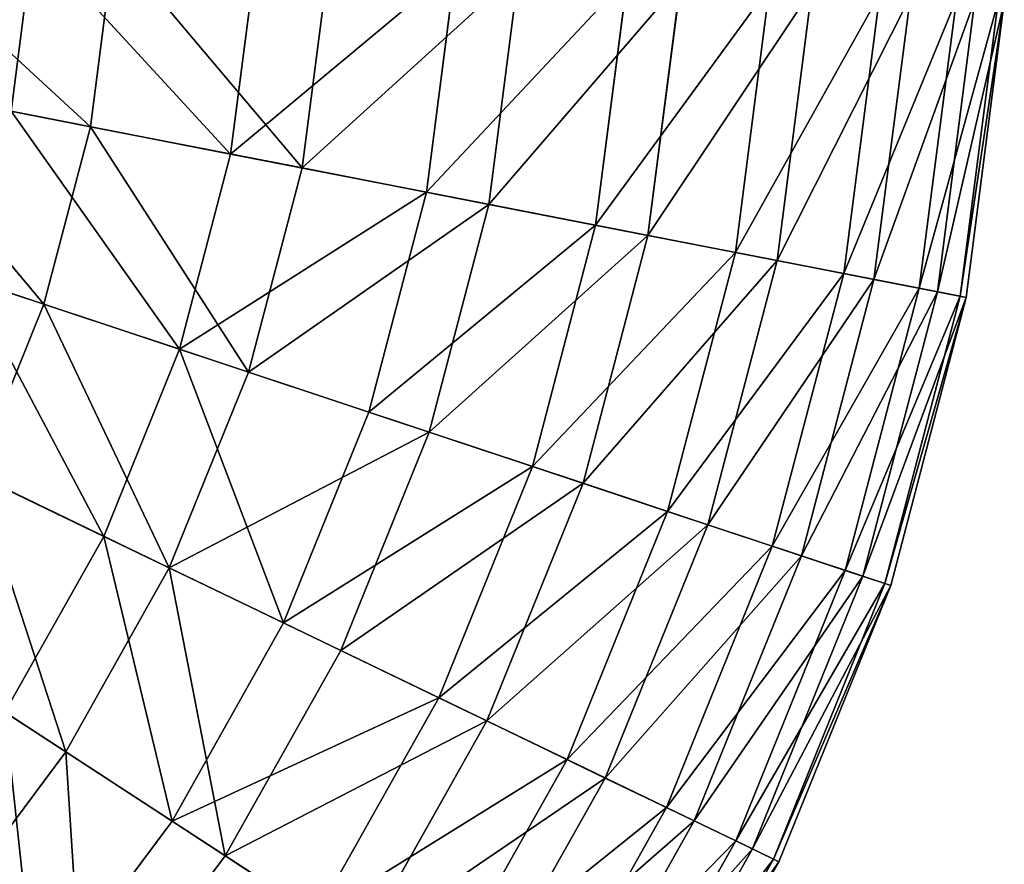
# Model space of a CAD drawing. Extents: x 1 to 133, y -12 to 0.
# Tile 141 of 256: x 21.44 to 23.98, y -8.57 to -6.39. Entities that reach past the tile are written whole.
import ezdxf

# ---------------------------------------------------------------- set-up
doc = ezdxf.new("R2010")
doc.units = 0
doc.header["$LTSCALE"] = 2.54
doc.layers.get('0').update_dxf_attribs({"color": 13, "linetype": 'CONTINUOUS'})

# ---------------------------------------------------------------- blocks, each defined once
blk = doc.blocks.new('SLING_IV_-_Z_O_ENIE16_06_B')
at = {"color": 0}
for p, q in [((21.4143, -6.6269, 1.7234), (21.4714, -6.1841, 1.7234)), ((21.4143, -6.6269, 1.7234), (21.4714, -6.1841, 1.7234)), ((21.619, -6.6668, 11.3367), (21.6795, -6.1974, 11.3367)), ((21.619, -6.6668, 11.3367), (21.6795, -6.1974, 11.3367)), ((21.9808, -6.7372, 2.1915), (22.0473, -6.221, 2.1915)), ((21.9808, -6.7372, 2.1915), (22.0473, -6.221, 2.1915)), ((22.165, -6.7731, 10.8439), (22.2346, -6.2331, 10.8439)), ((22.165, -6.7731, 10.8439), (22.2346, -6.2331, 10.8439)), ((22.486, -6.8356, 2.7275), (22.561, -6.254, 2.7275)), ((22.486, -6.8356, 2.7275), (22.561, -6.254, 2.7275)), ((22.6469, -6.867, 10.2862), (22.7246, -6.2645, 10.2862)), ((22.6469, -6.867, 10.2862), (22.7246, -6.2645, 10.2862)), ((22.9224, -6.9206, 3.3229), (23.0047, -6.2825, 3.3229)), ((22.9224, -6.9206, 3.3229), (23.0047, -6.2825, 3.3229)), ((23.0576, -6.9469, 9.672), (23.1421, -6.2913, 9.672)), ((23.0576, -6.9469, 9.672), (23.1421, -6.2913, 9.672)), ((23.2832, -6.9909, 3.9687), (23.3715, -6.3061, 3.9687)), ((23.2832, -6.9909, 3.9687), (23.3715, -6.3061, 3.9687)), ((23.3905, -7.0118, 9.0109), (23.4806, -6.3131, 9.0109)), ((23.3905, -7.0118, 9.0109), (23.4806, -6.3131, 9.0109)), ((23.5628, -7.0453, 4.6551), (23.6558, -6.3243, 4.6551)), ((23.5628, -7.0453, 4.6551), (23.6558, -6.3243, 4.6551)), ((23.6407, -7.0605, 8.3129), (23.735, -6.3294, 8.3129)), ((23.6407, -7.0605, 8.3129), (23.735, -6.3294, 8.3129)), ((23.7571, -7.0831, 5.3713), (23.8533, -6.337, 5.3713)), ((23.7571, -7.0831, 5.3713), (23.8533, -6.337, 5.3713)), ((23.8043, -7.0923, 7.5887), (23.9013, -6.3401, 7.5887)), ((23.8043, -7.0923, 7.5887), (23.9013, -6.3401, 7.5887)), ((23.8629, -7.1038, 6.1066), (23.9609, -6.3439, 6.1066)), ((23.8629, -7.1038, 6.1066), (23.9609, -6.3439, 6.1066)), ((23.8787, -7.1068, 6.8495), (23.9769, -6.3449, 6.8495)), ((23.8787, -7.1068, 6.8495), (23.9769, -6.3449, 6.8495)), ((21.619, -6.6668, 11.3367), (21.0174, -6.5496, 11.7569)), ((21.619, -6.6668, 11.3367), (21.0174, -6.5496, 11.7569)), ((21.4143, -6.6269, 1.7234), (21.9808, -6.7372, 2.1915)), ((21.4143, -6.6269, 1.7234), (21.9808, -6.7372, 2.1915)), ((21.499, -7.1245, 11.3367), (21.619, -6.6668, 11.3367)), ((21.499, -7.1245, 11.3367), (21.619, -6.6668, 11.3367)), ((22.165, -6.7731, 10.8439), (21.619, -6.6668, 11.3367)), ((22.165, -6.7731, 10.8439), (21.619, -6.6668, 11.3367)), ((21.8487, -7.2406, 2.1915), (21.9808, -6.7372, 2.1915)), ((21.8487, -7.2406, 2.1915), (21.9808, -6.7372, 2.1915)), ((21.9808, -6.7372, 2.1915), (22.486, -6.8356, 2.7275)), ((21.9808, -6.7372, 2.1915), (22.486, -6.8356, 2.7275)), ((22.0268, -7.2998, 10.8439), (22.165, -6.7731, 10.8439)), ((22.0268, -7.2998, 10.8439), (22.165, -6.7731, 10.8439)), ((22.6469, -6.867, 10.2862), (22.165, -6.7731, 10.8439)), ((22.6469, -6.867, 10.2862), (22.165, -6.7731, 10.8439)), ((22.3373, -7.4028, 2.7275), (22.486, -6.8356, 2.7275)), ((22.3373, -7.4028, 2.7275), (22.486, -6.8356, 2.7275)), ((22.486, -6.8356, 2.7275), (22.9224, -6.9206, 3.3229)), ((22.486, -6.8356, 2.7275), (22.9224, -6.9206, 3.3229)), ((22.4929, -7.4545, 10.2862), (22.6469, -6.867, 10.2862)), ((22.4929, -7.4545, 10.2862), (22.6469, -6.867, 10.2862)), ((23.0576, -6.9469, 9.672), (22.6469, -6.867, 10.2862)), ((23.0576, -6.9469, 9.672), (22.6469, -6.867, 10.2862)), ((21.499, -7.1245, 11.3367), (20.9173, -6.9314, 11.7569)), ((21.499, -7.1245, 11.3367), (20.9173, -6.9314, 11.7569)), ((22.7592, -7.5429, 3.3229), (22.9224, -6.9206, 3.3229)), ((22.7592, -7.5429, 3.3229), (22.9224, -6.9206, 3.3229)), ((22.9224, -6.9206, 3.3229), (23.2832, -6.9909, 3.9687)), ((22.9224, -6.9206, 3.3229), (23.2832, -6.9909, 3.9687)), ((22.8899, -7.5863, 9.672), (23.0576, -6.9469, 9.672)), ((22.8899, -7.5863, 9.672), (23.0576, -6.9469, 9.672)), ((23.3905, -7.0118, 9.0109), (23.0576, -6.9469, 9.672)), ((23.3905, -7.0118, 9.0109), (23.0576, -6.9469, 9.672)), ((23.108, -7.6588, 3.9687), (23.2832, -6.9909, 3.9687)), ((23.108, -7.6588, 3.9687), (23.2832, -6.9909, 3.9687)), ((23.2832, -6.9909, 3.9687), (23.5628, -7.0453, 4.6551)), ((23.2832, -6.9909, 3.9687), (23.5628, -7.0453, 4.6551)), ((23.2118, -7.6932, 9.0109), (23.3905, -7.0118, 9.0109)), ((23.2118, -7.6932, 9.0109), (23.3905, -7.0118, 9.0109)), ((23.6407, -7.0605, 8.3129), (23.3905, -7.0118, 9.0109)), ((23.6407, -7.0605, 8.3129), (23.3905, -7.0118, 9.0109)), ((21.3011, -7.0588, 1.7234), (21.8487, -7.2406, 2.1915)), ((21.3011, -7.0588, 1.7234), (21.8487, -7.2406, 2.1915)), ((23.3784, -7.7485, 4.6551), (23.5628, -7.0453, 4.6551)), ((23.3784, -7.7485, 4.6551), (23.5628, -7.0453, 4.6551)), ((23.4537, -7.7735, 8.3129), (23.6407, -7.0605, 8.3129)), ((23.4537, -7.7735, 8.3129), (23.6407, -7.0605, 8.3129)), ((23.5628, -7.0453, 4.6551), (23.7571, -7.0831, 5.3713)), ((23.5628, -7.0453, 4.6551), (23.7571, -7.0831, 5.3713)), ((23.8043, -7.0923, 7.5887), (23.6407, -7.0605, 8.3129)), ((23.8043, -7.0923, 7.5887), (23.6407, -7.0605, 8.3129)), ((23.5662, -7.8109, 5.3713), (23.7571, -7.0831, 5.3713)), ((23.5662, -7.8109, 5.3713), (23.7571, -7.0831, 5.3713)), ((23.7571, -7.0831, 5.3713), (23.8629, -7.1038, 6.1066)), ((23.7571, -7.0831, 5.3713), (23.8629, -7.1038, 6.1066)), ((23.6119, -7.826, 7.5887), (23.8043, -7.0923, 7.5887)), ((23.6119, -7.826, 7.5887), (23.8043, -7.0923, 7.5887)), ((23.6686, -7.8449, 6.1066), (23.8629, -7.1038, 6.1066)), ((23.6686, -7.8449, 6.1066), (23.8629, -7.1038, 6.1066)), ((23.6838, -7.8499, 6.8495), (23.8787, -7.1068, 6.8495)), ((23.6838, -7.8499, 6.8495), (23.8787, -7.1068, 6.8495)), ((23.8787, -7.1068, 6.8495), (23.8043, -7.0923, 7.5887)), ((23.8787, -7.1068, 6.8495), (23.8043, -7.0923, 7.5887)), ((23.8629, -7.1038, 6.1066), (23.8787, -7.1068, 6.8495)), ((23.8629, -7.1038, 6.1066), (23.8787, -7.1068, 6.8495)), ((21.3214, -7.5631, 11.3367), (21.499, -7.1245, 11.3367)), ((21.3214, -7.5631, 11.3367), (21.499, -7.1245, 11.3367)), ((22.0268, -7.2998, 10.8439), (21.499, -7.1245, 11.3367)), ((22.0268, -7.2998, 10.8439), (21.499, -7.1245, 11.3367)), ((21.6534, -7.7231, 2.1915), (21.8487, -7.2406, 2.1915)), ((21.6534, -7.7231, 2.1915), (21.8487, -7.2406, 2.1915)), ((21.8487, -7.2406, 2.1915), (22.3373, -7.4028, 2.7275)), ((21.8487, -7.2406, 2.1915), (22.3373, -7.4028, 2.7275)), ((21.8225, -7.8045, 10.8439), (22.0268, -7.2998, 10.8439)), ((21.8225, -7.8045, 10.8439), (22.0268, -7.2998, 10.8439)), ((22.4929, -7.4545, 10.2862), (22.0268, -7.2998, 10.8439)), ((22.4929, -7.4545, 10.2862), (22.0268, -7.2998, 10.8439)), ((22.1172, -7.9464, 2.7275), (22.3373, -7.4028, 2.7275)), ((22.1172, -7.9464, 2.7275), (22.3373, -7.4028, 2.7275)), ((22.3373, -7.4028, 2.7275), (22.7592, -7.5429, 3.3229)), ((22.3373, -7.4028, 2.7275), (22.7592, -7.5429, 3.3229)), ((22.2649, -8.0175, 10.2862), (22.4929, -7.4545, 10.2862)), ((22.2649, -8.0175, 10.2862), (22.4929, -7.4545, 10.2862)), ((22.8899, -7.5863, 9.672), (22.4929, -7.4545, 10.2862)), ((22.8899, -7.5863, 9.672), (22.4929, -7.4545, 10.2862)), ((21.1335, -7.4727, 1.7234), (21.6534, -7.7231, 2.1915)), ((21.1335, -7.4727, 1.7234), (21.6534, -7.7231, 2.1915)), ((22.5178, -8.1393, 3.3229), (22.7592, -7.5429, 3.3229)), ((22.5178, -8.1393, 3.3229), (22.7592, -7.5429, 3.3229)), ((22.7592, -7.5429, 3.3229), (23.108, -7.6588, 3.9687)), ((22.7592, -7.5429, 3.3229), (23.108, -7.6588, 3.9687)), ((21.8225, -7.8045, 10.8439), (21.3214, -7.5631, 11.3367)), ((21.8225, -7.8045, 10.8439), (21.3214, -7.5631, 11.3367)), ((22.6418, -8.199, 9.672), (22.8899, -7.5863, 9.672)), ((22.6418, -8.199, 9.672), (22.8899, -7.5863, 9.672)), ((23.2118, -7.6932, 9.0109), (22.8899, -7.5863, 9.672)), ((23.2118, -7.6932, 9.0109), (22.8899, -7.5863, 9.672)), ((22.8489, -8.2988, 3.9687), (23.108, -7.6588, 3.9687)), ((22.8489, -8.2988, 3.9687), (23.108, -7.6588, 3.9687)), ((23.108, -7.6588, 3.9687), (23.3784, -7.7485, 4.6551)), ((23.108, -7.6588, 3.9687), (23.3784, -7.7485, 4.6551)), ((22.9474, -8.3462, 9.0109), (23.2118, -7.6932, 9.0109)), ((22.9474, -8.3462, 9.0109), (23.2118, -7.6932, 9.0109)), ((23.4537, -7.7735, 8.3129), (23.2118, -7.6932, 9.0109)), ((23.4537, -7.7735, 8.3129), (23.2118, -7.6932, 9.0109)), ((21.3981, -8.1765, 2.1915), (21.6534, -7.7231, 2.1915)), ((21.3981, -8.1765, 2.1915), (21.6534, -7.7231, 2.1915)), ((21.6534, -7.7231, 2.1915), (22.1172, -7.9464, 2.7275)), ((21.6534, -7.7231, 2.1915), (22.1172, -7.9464, 2.7275)), ((23.1056, -8.4224, 4.6551), (23.3784, -7.7485, 4.6551)), ((23.1056, -8.4224, 4.6551), (23.3784, -7.7485, 4.6551)), ((23.1771, -8.4568, 8.3129), (23.4537, -7.7735, 8.3129)), ((23.1771, -8.4568, 8.3129), (23.4537, -7.7735, 8.3129)), ((23.3784, -7.7485, 4.6551), (23.5662, -7.8109, 5.3713)), ((23.3784, -7.7485, 4.6551), (23.5662, -7.8109, 5.3713)), ((23.6119, -7.826, 7.5887), (23.4537, -7.7735, 8.3129)), ((23.6119, -7.826, 7.5887), (23.4537, -7.7735, 8.3129)), ((21.5553, -8.2789, 10.8439), (21.8225, -7.8045, 10.8439)), ((21.5553, -8.2789, 10.8439), (21.8225, -7.8045, 10.8439)), ((22.2649, -8.0175, 10.2862), (21.8225, -7.8045, 10.8439)), ((22.2649, -8.0175, 10.2862), (21.8225, -7.8045, 10.8439)), ((23.2839, -8.5082, 5.3713), (23.5662, -7.8109, 5.3713)), ((23.2839, -8.5082, 5.3713), (23.5662, -7.8109, 5.3713)), ((23.5662, -7.8109, 5.3713), (23.6686, -7.8449, 6.1066)), ((23.5662, -7.8109, 5.3713), (23.6686, -7.8449, 6.1066)), ((23.3272, -8.5291, 7.5887), (23.6119, -7.826, 7.5887)), ((23.3272, -8.5291, 7.5887), (23.6119, -7.826, 7.5887)), ((23.381, -8.555, 6.1066), (23.6686, -7.8449, 6.1066)), ((23.381, -8.555, 6.1066), (23.6686, -7.8449, 6.1066)), ((23.3956, -8.562, 6.8495), (23.6838, -7.8499, 6.8495)), ((23.3956, -8.562, 6.8495), (23.6838, -7.8499, 6.8495)), ((23.6838, -7.8499, 6.8495), (23.6119, -7.826, 7.5887)), ((23.6838, -7.8499, 6.8495), (23.6119, -7.826, 7.5887)), ((23.6686, -7.8449, 6.1066), (23.6838, -7.8499, 6.8495)), ((23.6686, -7.8449, 6.1066), (23.6838, -7.8499, 6.8495)), ((21.8295, -8.4573, 2.7275), (22.1172, -7.9464, 2.7275)), ((21.8295, -8.4573, 2.7275), (22.1172, -7.9464, 2.7275)), ((22.1172, -7.9464, 2.7275), (22.5178, -8.1393, 3.3229)), ((22.1172, -7.9464, 2.7275), (22.5178, -8.1393, 3.3229)), ((21.5553, -8.2789, 10.8439), (21.0892, -7.9755, 11.3367)), ((21.5553, -8.2789, 10.8439), (21.0892, -7.9755, 11.3367)), ((21.9669, -8.5468, 10.2862), (22.2649, -8.0175, 10.2862)), ((21.9669, -8.5468, 10.2862), (22.2649, -8.0175, 10.2862)), ((22.6418, -8.199, 9.672), (22.2649, -8.0175, 10.2862)), ((22.6418, -8.199, 9.672), (22.2649, -8.0175, 10.2862)), ((22.2021, -8.6999, 3.3229), (22.5178, -8.1393, 3.3229)), ((22.2021, -8.6999, 3.3229), (22.5178, -8.1393, 3.3229)), ((22.5178, -8.1393, 3.3229), (22.8489, -8.2988, 3.9687)), ((22.5178, -8.1393, 3.3229), (22.8489, -8.2988, 3.9687)), ((21.3981, -8.1765, 2.1915), (21.8295, -8.4573, 2.7275)), ((21.3981, -8.1765, 2.1915), (21.8295, -8.4573, 2.7275)), ((22.3175, -8.775, 9.672), (22.6418, -8.199, 9.672)), ((22.3175, -8.775, 9.672), (22.6418, -8.199, 9.672)), ((22.9474, -8.3462, 9.0109), (22.6418, -8.199, 9.672)), ((22.9474, -8.3462, 9.0109), (22.6418, -8.199, 9.672)), ((21.2297, -8.7153, 10.8439), (21.5553, -8.2789, 10.8439)), ((21.2297, -8.7153, 10.8439), (21.5553, -8.2789, 10.8439)), ((21.9669, -8.5468, 10.2862), (21.5553, -8.2789, 10.8439)), ((21.9669, -8.5468, 10.2862), (21.5553, -8.2789, 10.8439)), ((22.5101, -8.9004, 3.9687), (22.8489, -8.2988, 3.9687)), ((22.5101, -8.9004, 3.9687), (22.8489, -8.2988, 3.9687)), ((22.8489, -8.2988, 3.9687), (23.1056, -8.4224, 4.6551)), ((22.8489, -8.2988, 3.9687), (23.1056, -8.4224, 4.6551)), ((22.6017, -8.96, 9.0109), (22.9474, -8.3462, 9.0109)), ((22.6017, -8.96, 9.0109), (22.9474, -8.3462, 9.0109)), ((23.1771, -8.4568, 8.3129), (22.9474, -8.3462, 9.0109)), ((23.1771, -8.4568, 8.3129), (22.9474, -8.3462, 9.0109)), ((22.7489, -9.0558, 4.6551), (23.1056, -8.4224, 4.6551)), ((22.7489, -9.0558, 4.6551), (23.1056, -8.4224, 4.6551)), ((23.1056, -8.4224, 4.6551), (23.2839, -8.5082, 5.3713)), ((23.1056, -8.4224, 4.6551), (23.2839, -8.5082, 5.3713)), ((21.4787, -8.9273, 2.7275), (21.8295, -8.4573, 2.7275)), ((21.4787, -8.9273, 2.7275), (21.8295, -8.4573, 2.7275)), ((21.8295, -8.4573, 2.7275), (22.2021, -8.6999, 3.3229)), ((21.8295, -8.4573, 2.7275), (22.2021, -8.6999, 3.3229)), ((22.8154, -9.0991, 8.3129), (23.1771, -8.4568, 8.3129)), ((22.8154, -9.0991, 8.3129), (23.1771, -8.4568, 8.3129)), ((23.3272, -8.5291, 7.5887), (23.1771, -8.4568, 8.3129)), ((23.3272, -8.5291, 7.5887), (23.1771, -8.4568, 8.3129)), ((22.9147, -9.1638, 5.3713), (23.2839, -8.5082, 5.3713)), ((22.9147, -9.1638, 5.3713), (23.2839, -8.5082, 5.3713)), ((23.2839, -8.5082, 5.3713), (23.381, -8.555, 6.1066)), ((23.2839, -8.5082, 5.3713), (23.381, -8.555, 6.1066)), ((22.955, -9.19, 7.5887), (23.3272, -8.5291, 7.5887)), ((22.955, -9.19, 7.5887), (23.3272, -8.5291, 7.5887)), ((23.3956, -8.562, 6.8495), (23.3272, -8.5291, 7.5887)), ((23.3956, -8.562, 6.8495), (23.3272, -8.5291, 7.5887)), ((21.6036, -9.0336, 10.2862), (21.9669, -8.5468, 10.2862)), ((21.6036, -9.0336, 10.2862), (21.9669, -8.5468, 10.2862)), ((22.3175, -8.775, 9.672), (21.9669, -8.5468, 10.2862)), ((22.3175, -8.775, 9.672), (21.9669, -8.5468, 10.2862)), ((23.0051, -9.2226, 6.1066), (23.381, -8.555, 6.1066)), ((23.0051, -9.2226, 6.1066), (23.381, -8.555, 6.1066)), ((23.381, -8.555, 6.1066), (23.3956, -8.562, 6.8495)), ((23.381, -8.555, 6.1066), (23.3956, -8.562, 6.8495)), ((23.0186, -9.2314, 6.8495), (23.3956, -8.562, 6.8495)), ((23.0186, -9.2314, 6.8495), (23.3956, -8.562, 6.8495))]:
    blk.add_line(p, q, dxfattribs=at)
at = {"color": 7}
mesh = blk.add_polyface(dxfattribs=at)
corners = [(20.8422, -6.1437, 1.3301), (21.4143, -6.6269, 1.7234), (20.7955, -6.5064, 1.3301), (21.4714, -6.1841, 1.7234)]
mesh.append_faces([[corners[k] for k in face] for face in [(0, 1, 2), (1, 0, 3)]], dxfattribs={"vtx0": -1, "color": 7})
mesh = blk.add_polyface(dxfattribs=at)
corners = [(21.619, -6.6668, 11.3367), (21.0679, -6.1582, 11.7569), (21.0174, -6.5496, 11.7569), (21.6795, -6.1974, 11.3367)]
mesh.append_faces([[corners[k] for k in face] for face in [(0, 1, 2), (1, 0, 3)]], dxfattribs={"vtx0": -1, "color": 7})
mesh = blk.add_polyface(dxfattribs=at)
corners = [(21.4714, -6.1841, 1.7234), (21.9808, -6.7372, 2.1915), (21.4143, -6.6269, 1.7234), (22.0473, -6.221, 2.1915)]
mesh.append_faces([[corners[k] for k in face] for face in [(0, 1, 2), (1, 0, 3)]], dxfattribs={"vtx0": -1, "color": 7})
mesh = blk.add_polyface(dxfattribs=at)
corners = [(22.165, -6.7731, 10.8439), (21.6795, -6.1974, 11.3367), (21.619, -6.6668, 11.3367), (22.2346, -6.2331, 10.8439)]
mesh.append_faces([[corners[k] for k in face] for face in [(0, 1, 2), (1, 0, 3)]], dxfattribs={"vtx0": -1, "color": 7})
mesh = blk.add_polyface(dxfattribs=at)
corners = [(21.9808, -6.7372, 2.1915), (22.561, -6.254, 2.7275), (22.486, -6.8356, 2.7275), (22.0473, -6.221, 2.1915)]
mesh.append_faces([[corners[k] for k in face] for face in [(0, 1, 2), (1, 0, 3)]], dxfattribs={"vtx0": -1, "color": 7})
mesh = blk.add_polyface(dxfattribs=at)
corners = [(22.7246, -6.2645, 10.2862), (22.165, -6.7731, 10.8439), (22.6469, -6.867, 10.2862), (22.2346, -6.2331, 10.8439)]
mesh.append_faces([[corners[k] for k in face] for face in [(0, 1, 2), (1, 0, 3)]], dxfattribs={"vtx0": -1, "color": 7})
mesh = blk.add_polyface(dxfattribs=at)
corners = [(22.486, -6.8356, 2.7275), (23.0047, -6.2825, 3.3229), (22.9224, -6.9206, 3.3229), (22.561, -6.254, 2.7275)]
mesh.append_faces([[corners[k] for k in face] for face in [(0, 1, 2), (1, 0, 3)]], dxfattribs={"vtx0": -1, "color": 7})
mesh = blk.add_polyface(dxfattribs=at)
corners = [(23.1421, -6.2913, 9.672), (22.6469, -6.867, 10.2862), (23.0576, -6.9469, 9.672), (22.7246, -6.2645, 10.2862)]
mesh.append_faces([[corners[k] for k in face] for face in [(0, 1, 2), (1, 0, 3)]], dxfattribs={"vtx0": -1, "color": 7})
mesh = blk.add_polyface(dxfattribs=at)
corners = [(22.9224, -6.9206, 3.3229), (23.3715, -6.3061, 3.9687), (23.2832, -6.9909, 3.9687), (23.0047, -6.2825, 3.3229)]
mesh.append_faces([[corners[k] for k in face] for face in [(0, 1, 2), (1, 0, 3)]], dxfattribs={"vtx0": -1, "color": 7})
mesh = blk.add_polyface(dxfattribs=at)
corners = [(23.4806, -6.3131, 9.0109), (23.0576, -6.9469, 9.672), (23.3905, -7.0118, 9.0109), (23.1421, -6.2913, 9.672)]
mesh.append_faces([[corners[k] for k in face] for face in [(0, 1, 2), (1, 0, 3)]], dxfattribs={"vtx0": -1, "color": 7})
mesh = blk.add_polyface(dxfattribs=at)
corners = [(23.2832, -6.9909, 3.9687), (23.6558, -6.3243, 4.6551), (23.5628, -7.0453, 4.6551), (23.3715, -6.3061, 3.9687)]
mesh.append_faces([[corners[k] for k in face] for face in [(0, 1, 2), (1, 0, 3)]], dxfattribs={"vtx0": -1, "color": 7})
mesh = blk.add_polyface(dxfattribs=at)
corners = [(23.735, -6.3294, 8.3129), (23.3905, -7.0118, 9.0109), (23.6407, -7.0605, 8.3129), (23.4806, -6.3131, 9.0109)]
mesh.append_faces([[corners[k] for k in face] for face in [(0, 1, 2), (1, 0, 3)]], dxfattribs={"vtx0": -1, "color": 7})
mesh = blk.add_polyface(dxfattribs=at)
corners = [(23.5628, -7.0453, 4.6551), (23.8533, -6.337, 5.3713), (23.7571, -7.0831, 5.3713), (23.6558, -6.3243, 4.6551)]
mesh.append_faces([[corners[k] for k in face] for face in [(0, 1, 2), (1, 0, 3)]], dxfattribs={"vtx0": -1, "color": 7})
mesh = blk.add_polyface(dxfattribs=at)
corners = [(23.9013, -6.3401, 7.5887), (23.6407, -7.0605, 8.3129), (23.8043, -7.0923, 7.5887), (23.735, -6.3294, 8.3129)]
mesh.append_faces([[corners[k] for k in face] for face in [(0, 1, 2), (1, 0, 3)]], dxfattribs={"vtx0": -1, "color": 7})
mesh = blk.add_polyface(dxfattribs=at)
corners = [(23.7571, -7.0831, 5.3713), (23.9609, -6.3439, 6.1066), (23.8629, -7.1038, 6.1066), (23.8533, -6.337, 5.3713)]
mesh.append_faces([[corners[k] for k in face] for face in [(0, 1, 2), (1, 0, 3)]], dxfattribs={"vtx0": -1, "color": 7})
mesh = blk.add_polyface(dxfattribs=at)
corners = [(23.9769, -6.3449, 6.8495), (23.8043, -7.0923, 7.5887), (23.8787, -7.1068, 6.8495), (23.9013, -6.3401, 7.5887)]
mesh.append_faces([[corners[k] for k in face] for face in [(0, 1, 2), (1, 0, 3)]], dxfattribs={"vtx0": -1, "color": 7})
mesh = blk.add_polyface(dxfattribs=at)
corners = [(23.8629, -7.1038, 6.1066), (23.9769, -6.3449, 6.8495), (23.8787, -7.1068, 6.8495), (23.9609, -6.3439, 6.1066)]
mesh.append_faces([[corners[k] for k in face] for face in [(0, 1, 2), (1, 0, 3)]], dxfattribs={"vtx0": -1, "color": 7})
mesh = blk.add_polyface(dxfattribs=at)
corners = [(21.499, -7.1245, 11.3367), (21.0174, -6.5496, 11.7569), (20.9173, -6.9314, 11.7569), (21.619, -6.6668, 11.3367)]
mesh.append_faces([[corners[k] for k in face] for face in [(0, 1, 2), (1, 0, 3)]], dxfattribs={"vtx0": -1, "color": 7})
mesh = blk.add_polyface(dxfattribs=at)
corners = [(21.4143, -6.6269, 1.7234), (21.8487, -7.2406, 2.1915), (21.3011, -7.0588, 1.7234), (21.9808, -6.7372, 2.1915)]
mesh.append_faces([[corners[k] for k in face] for face in [(0, 1, 2), (1, 0, 3)]], dxfattribs={"vtx0": -1, "color": 7})
mesh = blk.add_polyface(dxfattribs=at)
corners = [(22.0268, -7.2998, 10.8439), (21.619, -6.6668, 11.3367), (21.499, -7.1245, 11.3367), (22.165, -6.7731, 10.8439)]
mesh.append_faces([[corners[k] for k in face] for face in [(0, 1, 2), (1, 0, 3)]], dxfattribs={"vtx0": -1, "color": 7})
mesh = blk.add_polyface(dxfattribs=at)
corners = [(21.8487, -7.2406, 2.1915), (22.486, -6.8356, 2.7275), (22.3373, -7.4028, 2.7275), (21.9808, -6.7372, 2.1915)]
mesh.append_faces([[corners[k] for k in face] for face in [(0, 1, 2), (1, 0, 3)]], dxfattribs={"vtx0": -1, "color": 7})
mesh = blk.add_polyface(dxfattribs=at)
corners = [(22.6469, -6.867, 10.2862), (22.0268, -7.2998, 10.8439), (22.4929, -7.4545, 10.2862), (22.165, -6.7731, 10.8439)]
mesh.append_faces([[corners[k] for k in face] for face in [(0, 1, 2), (1, 0, 3)]], dxfattribs={"vtx0": -1, "color": 7})
mesh = blk.add_polyface(dxfattribs=at)
corners = [(22.3373, -7.4028, 2.7275), (22.9224, -6.9206, 3.3229), (22.7592, -7.5429, 3.3229), (22.486, -6.8356, 2.7275)]
mesh.append_faces([[corners[k] for k in face] for face in [(0, 1, 2), (1, 0, 3)]], dxfattribs={"vtx0": -1, "color": 7})
mesh = blk.add_polyface(dxfattribs=at)
corners = [(23.0576, -6.9469, 9.672), (22.4929, -7.4545, 10.2862), (22.8899, -7.5863, 9.672), (22.6469, -6.867, 10.2862)]
mesh.append_faces([[corners[k] for k in face] for face in [(0, 1, 2), (1, 0, 3)]], dxfattribs={"vtx0": -1, "color": 7})
mesh = blk.add_polyface(dxfattribs=at)
corners = [(21.3214, -7.5631, 11.3367), (20.9173, -6.9314, 11.7569), (20.7692, -7.2972, 11.7569), (21.499, -7.1245, 11.3367)]
mesh.append_faces([[corners[k] for k in face] for face in [(0, 1, 2), (1, 0, 3)]], dxfattribs={"vtx0": -1, "color": 7})
mesh = blk.add_polyface(dxfattribs=at)
corners = [(22.7592, -7.5429, 3.3229), (23.2832, -6.9909, 3.9687), (23.108, -7.6588, 3.9687), (22.9224, -6.9206, 3.3229)]
mesh.append_faces([[corners[k] for k in face] for face in [(0, 1, 2), (1, 0, 3)]], dxfattribs={"vtx0": -1, "color": 7})
mesh = blk.add_polyface(dxfattribs=at)
corners = [(23.3905, -7.0118, 9.0109), (22.8899, -7.5863, 9.672), (23.2118, -7.6932, 9.0109), (23.0576, -6.9469, 9.672)]
mesh.append_faces([[corners[k] for k in face] for face in [(0, 1, 2), (1, 0, 3)]], dxfattribs={"vtx0": -1, "color": 7})
mesh = blk.add_polyface(dxfattribs=at)
corners = [(23.108, -7.6588, 3.9687), (23.5628, -7.0453, 4.6551), (23.3784, -7.7485, 4.6551), (23.2832, -6.9909, 3.9687)]
mesh.append_faces([[corners[k] for k in face] for face in [(0, 1, 2), (1, 0, 3)]], dxfattribs={"vtx0": -1, "color": 7})
mesh = blk.add_polyface(dxfattribs=at)
corners = [(23.6407, -7.0605, 8.3129), (23.2118, -7.6932, 9.0109), (23.4537, -7.7735, 8.3129), (23.3905, -7.0118, 9.0109)]
mesh.append_faces([[corners[k] for k in face] for face in [(0, 1, 2), (1, 0, 3)]], dxfattribs={"vtx0": -1, "color": 7})
mesh = blk.add_polyface(dxfattribs=at)
corners = [(21.3011, -7.0588, 1.7234), (21.6534, -7.7231, 2.1915), (21.1335, -7.4727, 1.7234), (21.8487, -7.2406, 2.1915)]
mesh.append_faces([[corners[k] for k in face] for face in [(0, 1, 2), (1, 0, 3)]], dxfattribs={"vtx0": -1, "color": 7})
mesh = blk.add_polyface(dxfattribs=at)
corners = [(23.3784, -7.7485, 4.6551), (23.7571, -7.0831, 5.3713), (23.5662, -7.8109, 5.3713), (23.5628, -7.0453, 4.6551)]
mesh.append_faces([[corners[k] for k in face] for face in [(0, 1, 2), (1, 0, 3)]], dxfattribs={"vtx0": -1, "color": 7})
mesh = blk.add_polyface(dxfattribs=at)
corners = [(23.8043, -7.0923, 7.5887), (23.4537, -7.7735, 8.3129), (23.6119, -7.826, 7.5887), (23.6407, -7.0605, 8.3129)]
mesh.append_faces([[corners[k] for k in face] for face in [(0, 1, 2), (1, 0, 3)]], dxfattribs={"vtx0": -1, "color": 7})
mesh = blk.add_polyface(dxfattribs=at)
corners = [(23.5662, -7.8109, 5.3713), (23.8629, -7.1038, 6.1066), (23.6686, -7.8449, 6.1066), (23.7571, -7.0831, 5.3713)]
mesh.append_faces([[corners[k] for k in face] for face in [(0, 1, 2), (1, 0, 3)]], dxfattribs={"vtx0": -1, "color": 7})
mesh = blk.add_polyface(dxfattribs=at)
corners = [(23.8787, -7.1068, 6.8495), (23.6119, -7.826, 7.5887), (23.6838, -7.8499, 6.8495), (23.8043, -7.0923, 7.5887)]
mesh.append_faces([[corners[k] for k in face] for face in [(0, 1, 2), (1, 0, 3)]], dxfattribs={"vtx0": -1, "color": 7})
mesh = blk.add_polyface(dxfattribs=at)
corners = [(23.6686, -7.8449, 6.1066), (23.8787, -7.1068, 6.8495), (23.6838, -7.8499, 6.8495), (23.8629, -7.1038, 6.1066)]
mesh.append_faces([[corners[k] for k in face] for face in [(0, 1, 2), (1, 0, 3)]], dxfattribs={"vtx0": -1, "color": 7})
mesh = blk.add_polyface(dxfattribs=at)
corners = [(21.8225, -7.8045, 10.8439), (21.499, -7.1245, 11.3367), (21.3214, -7.5631, 11.3367), (22.0268, -7.2998, 10.8439)]
mesh.append_faces([[corners[k] for k in face] for face in [(0, 1, 2), (1, 0, 3)]], dxfattribs={"vtx0": -1, "color": 7})
mesh = blk.add_polyface(dxfattribs=at)
corners = [(21.8487, -7.2406, 2.1915), (22.1172, -7.9464, 2.7275), (21.6534, -7.7231, 2.1915), (22.3373, -7.4028, 2.7275)]
mesh.append_faces([[corners[k] for k in face] for face in [(0, 1, 2), (1, 0, 3)]], dxfattribs={"vtx0": -1, "color": 7})
mesh = blk.add_polyface(dxfattribs=at)
corners = [(22.4929, -7.4545, 10.2862), (21.8225, -7.8045, 10.8439), (22.2649, -8.0175, 10.2862), (22.0268, -7.2998, 10.8439)]
mesh.append_faces([[corners[k] for k in face] for face in [(0, 1, 2), (1, 0, 3)]], dxfattribs={"vtx0": -1, "color": 7})
mesh = blk.add_polyface(dxfattribs=at)
corners = [(22.1172, -7.9464, 2.7275), (22.7592, -7.5429, 3.3229), (22.5178, -8.1393, 3.3229), (22.3373, -7.4028, 2.7275)]
mesh.append_faces([[corners[k] for k in face] for face in [(0, 1, 2), (1, 0, 3)]], dxfattribs={"vtx0": -1, "color": 7})
mesh = blk.add_polyface(dxfattribs=at)
corners = [(22.8899, -7.5863, 9.672), (22.2649, -8.0175, 10.2862), (22.6418, -8.199, 9.672), (22.4929, -7.4545, 10.2862)]
mesh.append_faces([[corners[k] for k in face] for face in [(0, 1, 2), (1, 0, 3)]], dxfattribs={"vtx0": -1, "color": 7})
mesh = blk.add_polyface(dxfattribs=at)
corners = [(21.1335, -7.4727, 1.7234), (21.3981, -8.1765, 2.1915), (20.9144, -7.8617, 1.7234), (21.6534, -7.7231, 2.1915)]
mesh.append_faces([[corners[k] for k in face] for face in [(0, 1, 2), (1, 0, 3)]], dxfattribs={"vtx0": -1, "color": 7})
mesh = blk.add_polyface(dxfattribs=at)
corners = [(22.5178, -8.1393, 3.3229), (23.108, -7.6588, 3.9687), (22.8489, -8.2988, 3.9687), (22.7592, -7.5429, 3.3229)]
mesh.append_faces([[corners[k] for k in face] for face in [(0, 1, 2), (1, 0, 3)]], dxfattribs={"vtx0": -1, "color": 7})
mesh = blk.add_polyface(dxfattribs=at)
corners = [(21.5553, -8.2789, 10.8439), (21.3214, -7.5631, 11.3367), (21.0892, -7.9755, 11.3367), (21.8225, -7.8045, 10.8439)]
mesh.append_faces([[corners[k] for k in face] for face in [(0, 1, 2), (1, 0, 3)]], dxfattribs={"vtx0": -1, "color": 7})
mesh = blk.add_polyface(dxfattribs=at)
corners = [(23.2118, -7.6932, 9.0109), (22.6418, -8.199, 9.672), (22.9474, -8.3462, 9.0109), (22.8899, -7.5863, 9.672)]
mesh.append_faces([[corners[k] for k in face] for face in [(0, 1, 2), (1, 0, 3)]], dxfattribs={"vtx0": -1, "color": 7})
mesh = blk.add_polyface(dxfattribs=at)
corners = [(22.8489, -8.2988, 3.9687), (23.3784, -7.7485, 4.6551), (23.1056, -8.4224, 4.6551), (23.108, -7.6588, 3.9687)]
mesh.append_faces([[corners[k] for k in face] for face in [(0, 1, 2), (1, 0, 3)]], dxfattribs={"vtx0": -1, "color": 7})
mesh = blk.add_polyface(dxfattribs=at)
corners = [(23.4537, -7.7735, 8.3129), (22.9474, -8.3462, 9.0109), (23.1771, -8.4568, 8.3129), (23.2118, -7.6932, 9.0109)]
mesh.append_faces([[corners[k] for k in face] for face in [(0, 1, 2), (1, 0, 3)]], dxfattribs={"vtx0": -1, "color": 7})
mesh = blk.add_polyface(dxfattribs=at)
corners = [(21.6534, -7.7231, 2.1915), (21.8295, -8.4573, 2.7275), (21.3981, -8.1765, 2.1915), (22.1172, -7.9464, 2.7275)]
mesh.append_faces([[corners[k] for k in face] for face in [(0, 1, 2), (1, 0, 3)]], dxfattribs={"vtx0": -1, "color": 7})
mesh = blk.add_polyface(dxfattribs=at)
corners = [(23.1056, -8.4224, 4.6551), (23.5662, -7.8109, 5.3713), (23.2839, -8.5082, 5.3713), (23.3784, -7.7485, 4.6551)]
mesh.append_faces([[corners[k] for k in face] for face in [(0, 1, 2), (1, 0, 3)]], dxfattribs={"vtx0": -1, "color": 7})
mesh = blk.add_polyface(dxfattribs=at)
corners = [(23.6119, -7.826, 7.5887), (23.1771, -8.4568, 8.3129), (23.3272, -8.5291, 7.5887), (23.4537, -7.7735, 8.3129)]
mesh.append_faces([[corners[k] for k in face] for face in [(0, 1, 2), (1, 0, 3)]], dxfattribs={"vtx0": -1, "color": 7})
mesh = blk.add_polyface(dxfattribs=at)
corners = [(21.9669, -8.5468, 10.2862), (21.8225, -7.8045, 10.8439), (21.5553, -8.2789, 10.8439), (22.2649, -8.0175, 10.2862)]
mesh.append_faces([[corners[k] for k in face] for face in [(0, 1, 2), (1, 0, 3)]], dxfattribs={"vtx0": -1, "color": 7})
mesh = blk.add_polyface(dxfattribs=at)
corners = [(23.2839, -8.5082, 5.3713), (23.6686, -7.8449, 6.1066), (23.381, -8.555, 6.1066), (23.5662, -7.8109, 5.3713)]
mesh.append_faces([[corners[k] for k in face] for face in [(0, 1, 2), (1, 0, 3)]], dxfattribs={"vtx0": -1, "color": 7})
mesh = blk.add_polyface(dxfattribs=at)
corners = [(23.6838, -7.8499, 6.8495), (23.3272, -8.5291, 7.5887), (23.3956, -8.562, 6.8495), (23.6119, -7.826, 7.5887)]
mesh.append_faces([[corners[k] for k in face] for face in [(0, 1, 2), (1, 0, 3)]], dxfattribs={"vtx0": -1, "color": 7})
mesh = blk.add_polyface(dxfattribs=at)
corners = [(23.381, -8.555, 6.1066), (23.6838, -7.8499, 6.8495), (23.3956, -8.562, 6.8495), (23.6686, -7.8449, 6.1066)]
mesh.append_faces([[corners[k] for k in face] for face in [(0, 1, 2), (1, 0, 3)]], dxfattribs={"vtx0": -1, "color": 7})
mesh = blk.add_polyface(dxfattribs=at)
corners = [(21.8295, -8.4573, 2.7275), (22.5178, -8.1393, 3.3229), (22.2021, -8.6999, 3.3229), (22.1172, -7.9464, 2.7275)]
mesh.append_faces([[corners[k] for k in face] for face in [(0, 1, 2), (1, 0, 3)]], dxfattribs={"vtx0": -1, "color": 7})
mesh = blk.add_polyface(dxfattribs=at)
corners = [(21.2297, -8.7153, 10.8439), (21.0892, -7.9755, 11.3367), (20.8061, -8.3547, 11.3367), (21.5553, -8.2789, 10.8439)]
mesh.append_faces([[corners[k] for k in face] for face in [(0, 1, 2), (1, 0, 3)]], dxfattribs={"vtx0": -1, "color": 7})
mesh = blk.add_polyface(dxfattribs=at)
corners = [(22.6418, -8.199, 9.672), (21.9669, -8.5468, 10.2862), (22.3175, -8.775, 9.672), (22.2649, -8.0175, 10.2862)]
mesh.append_faces([[corners[k] for k in face] for face in [(0, 1, 2), (1, 0, 3)]], dxfattribs={"vtx0": -1, "color": 7})
mesh = blk.add_polyface(dxfattribs=at)
corners = [(22.2021, -8.6999, 3.3229), (22.8489, -8.2988, 3.9687), (22.5101, -8.9004, 3.9687), (22.5178, -8.1393, 3.3229)]
mesh.append_faces([[corners[k] for k in face] for face in [(0, 1, 2), (1, 0, 3)]], dxfattribs={"vtx0": -1, "color": 7})
mesh = blk.add_polyface(dxfattribs=at)
corners = [(21.3981, -8.1765, 2.1915), (21.4787, -8.9273, 2.7275), (21.0868, -8.5936, 2.1915), (21.8295, -8.4573, 2.7275)]
mesh.append_faces([[corners[k] for k in face] for face in [(0, 1, 2), (1, 0, 3)]], dxfattribs={"vtx0": -1, "color": 7})
mesh = blk.add_polyface(dxfattribs=at)
corners = [(22.9474, -8.3462, 9.0109), (22.3175, -8.775, 9.672), (22.6017, -8.96, 9.0109), (22.6418, -8.199, 9.672)]
mesh.append_faces([[corners[k] for k in face] for face in [(0, 1, 2), (1, 0, 3)]], dxfattribs={"vtx0": -1, "color": 7})
mesh = blk.add_polyface(dxfattribs=at)
corners = [(21.6036, -9.0336, 10.2862), (21.5553, -8.2789, 10.8439), (21.2297, -8.7153, 10.8439), (21.9669, -8.5468, 10.2862)]
mesh.append_faces([[corners[k] for k in face] for face in [(0, 1, 2), (1, 0, 3)]], dxfattribs={"vtx0": -1, "color": 7})
mesh = blk.add_polyface(dxfattribs=at)
corners = [(22.5101, -8.9004, 3.9687), (23.1056, -8.4224, 4.6551), (22.7489, -9.0558, 4.6551), (22.8489, -8.2988, 3.9687)]
mesh.append_faces([[corners[k] for k in face] for face in [(0, 1, 2), (1, 0, 3)]], dxfattribs={"vtx0": -1, "color": 7})
mesh = blk.add_polyface(dxfattribs=at)
corners = [(23.1771, -8.4568, 8.3129), (22.6017, -8.96, 9.0109), (22.8154, -9.0991, 8.3129), (22.9474, -8.3462, 9.0109)]
mesh.append_faces([[corners[k] for k in face] for face in [(0, 1, 2), (1, 0, 3)]], dxfattribs={"vtx0": -1, "color": 7})
mesh = blk.add_polyface(dxfattribs=at)
corners = [(22.7489, -9.0558, 4.6551), (23.2839, -8.5082, 5.3713), (22.9147, -9.1638, 5.3713), (23.1056, -8.4224, 4.6551)]
mesh.append_faces([[corners[k] for k in face] for face in [(0, 1, 2), (1, 0, 3)]], dxfattribs={"vtx0": -1, "color": 7})
mesh = blk.add_polyface(dxfattribs=at)
corners = [(21.4787, -8.9273, 2.7275), (22.2021, -8.6999, 3.3229), (21.8172, -9.2155, 3.3229), (21.8295, -8.4573, 2.7275)]
mesh.append_faces([[corners[k] for k in face] for face in [(0, 1, 2), (1, 0, 3)]], dxfattribs={"vtx0": -1, "color": 7})
mesh = blk.add_polyface(dxfattribs=at)
corners = [(23.3272, -8.5291, 7.5887), (22.8154, -9.0991, 8.3129), (22.955, -9.19, 7.5887), (23.1771, -8.4568, 8.3129)]
mesh.append_faces([[corners[k] for k in face] for face in [(0, 1, 2), (1, 0, 3)]], dxfattribs={"vtx0": -1, "color": 7})
mesh = blk.add_polyface(dxfattribs=at)
corners = [(22.9147, -9.1638, 5.3713), (23.381, -8.555, 6.1066), (23.0051, -9.2226, 6.1066), (23.2839, -8.5082, 5.3713)]
mesh.append_faces([[corners[k] for k in face] for face in [(0, 1, 2), (1, 0, 3)]], dxfattribs={"vtx0": -1, "color": 7})
mesh = blk.add_polyface(dxfattribs=at)
corners = [(23.3956, -8.562, 6.8495), (22.955, -9.19, 7.5887), (23.0186, -9.2314, 6.8495), (23.3272, -8.5291, 7.5887)]
mesh.append_faces([[corners[k] for k in face] for face in [(0, 1, 2), (1, 0, 3)]], dxfattribs={"vtx0": -1, "color": 7})
mesh = blk.add_polyface(dxfattribs=at)
corners = [(22.3175, -8.775, 9.672), (21.6036, -9.0336, 10.2862), (21.9221, -9.3047, 9.672), (21.9669, -8.5468, 10.2862)]
mesh.append_faces([[corners[k] for k in face] for face in [(0, 1, 2), (1, 0, 3)]], dxfattribs={"vtx0": -1, "color": 7})
mesh = blk.add_polyface(dxfattribs=at)
corners = [(23.0051, -9.2226, 6.1066), (23.3956, -8.562, 6.8495), (23.0186, -9.2314, 6.8495), (23.381, -8.555, 6.1066)]
mesh.append_faces([[corners[k] for k in face] for face in [(0, 1, 2), (1, 0, 3)]], dxfattribs={"vtx0": -1, "color": 7})

msp = doc.modelspace()

# ---------------------------------------------------------------- block references
at = {"color": 18}
msp.add_blockref('SLING_IV_-_Z_O_ENIE16_06_B', (0, 0), dxfattribs=at)

doc.saveas('drawing.dxf')
